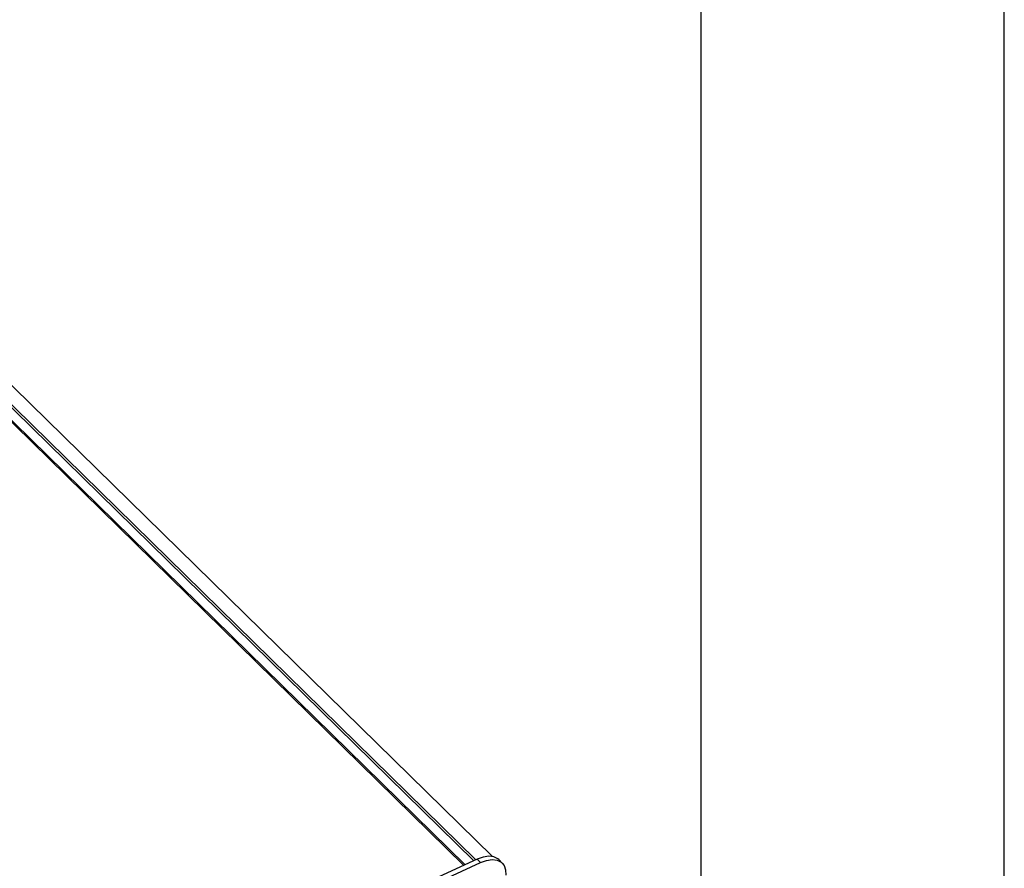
# Model space of a CAD drawing. Extents: x 0 to 594, y 0 to 420.
# Tile 135 of 136: x 526 to 594, y 149 to 208. Entities that reach past the tile are written whole.
import ezdxf

# ---------------------------------------------------------------- set-up
doc = ezdxf.new("R2010")
doc.units = 0
doc.header["$LTSCALE"] = 32.67
doc.layers.get('0').update_dxf_attribs({"linetype": 'CONTINUOUS'})

msp = doc.modelspace()

# ---------------------------------------------------------------- linework, layer by layer
at = {"color": 7, "linetype": 'CONTINUOUS'}
for p, q in [((594, 0), (594, 420)), ((573, 20), (573, 400)), ((501.773, 205.755), (558.531, 150.125)), ((499.945, 205.129), (556.639, 149.562)), ((557.469, 149.943), (548.176, 145.676)), ((548.413, 145.443), (557.707, 149.71)), ((558.979, 149.917), (559.217, 149.684))]:
    msp.add_line(p, q, dxfattribs=at)
at = {"color": 9, "linetype": 'CONTINUOUS'}
for p, q in [((500.258, 205.705), (557.253, 149.843)), ((500.348, 205.815), (557.391, 149.907)), ((499.819, 205.131), (556.555, 149.523)), ((557.707, 149.71), (557.469, 149.943))]:
    msp.add_line(p, q, dxfattribs=at)
at = {"color": 7, "linetype": 'CONTINUOUS'}
for points in [[(558.979, 149.917), (558.908, 149.978), (558.632, 150.114), (558.289, 150.154), (557.895, 150.096), (557.469, 149.943)], [(557.707, 149.71), (558.133, 149.863), (558.526, 149.921), (558.869, 149.881), (559.146, 149.746), (559.217, 149.684)], [(559.217, 149.684), (559.342, 149.522), (559.449, 149.22), (559.46, 148.853)]]:
    msp.add_lwpolyline(points, dxfattribs=at)

doc.saveas('drawing.dxf')
